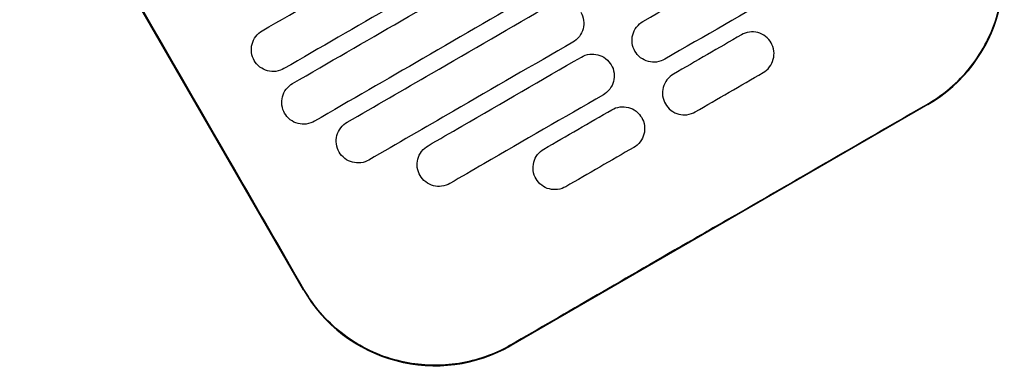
# Model space of a CAD drawing. Header units: metres. Extents: x 15.7 to 54.8, y -39.7 to 1.1.
# Tile 14 of 256: x 21.8782 to 22.0726, y -37.61 to -37.5416. Entities that reach past the tile are written whole.
import ezdxf

# ---------------------------------------------------------------- set-up
doc = ezdxf.new("R2010")
doc.units = ezdxf.units.M
doc.header["$MEASUREMENT"] = 0
doc.layers.add('2D', color=252, linetype='Continuous')

# ---------------------------------------------------------------- blocks, each defined once
blk = doc.blocks.new('2D_QYOS_150')
for p, q in [((1.11728, -0.80694, 0.012), (1.06126, -0.70996, 0.012)), ((1.24053, -0.7704, 0.012), (1.15827, -0.81792, 0.012))]:
    blk.add_line(p, q)
for centre, start, end in [((1.22552, -0.74442, 0.012), 300.0135, 30.0135), ((1.14326, -0.79194, 0.012), 210.0135, 300.0135)]:
    blk.add_arc(centre, 0.03, start, end)
for points, knots in [([(1.11738, -0.80689, 0.012), (1.11282, -0.799, 0.012), (1.10809, -0.79079, 0.012), (1.08944, -0.75849, 0.012), (1.0754, -0.7342, 0.012), (1.06136, -0.70991, 0.012)], [-3.18138, -3.18138, -3.18138, -3.18138, -2.673929, -2.673929, -1.133377, -1.133377, -1.133377, -1.133377]), ([(1.10914, -0.75587, 0.012), (1.11628, -0.75174, 0.012), (1.12343, -0.74762, 0.012), (1.13844, -0.73894, 0.012), (1.14631, -0.7344, 0.012), (1.15417, -0.72985, 0.012)], [0.949998, 0.949998, 0.949998, 0.949998, 3.42532, 3.42532, 6.151189, 6.151189, 6.151189, 6.151189]), ([(1.24047, -0.7703, 0.012), (1.24053, -0.77027, 0.012), (1.24059, -0.77023, 0.012), (1.24406, -0.7682, 0.012), (1.24704, -0.76554, 0.012), (1.25179, -0.75922, 0.012), (1.25352, -0.75562, 0.012), (1.25538, -0.74831, 0.012), (1.25563, -0.7447, 0.012), (1.25491, -0.73819, 0.012), (1.25414, -0.7353, 0.012), (1.25251, -0.73151, 0.012), (1.25199, -0.73047, 0.012), (1.2514, -0.72947, 0.012)], [8.273299, 8.273299, 8.273299, 8.273299, 8.293543, 8.293543, 9.48086, 9.48086, 10.665623, 10.665623, 11.74288, 11.74288, 12.632334, 12.632334, 12.981673, 12.981673, 12.981673, 12.981673]), ([(1.1843, -0.75403, 0.012), (1.19216, -0.74948, 0.012), (1.20003, -0.74494, 0.012), (1.21014, -0.7391, 0.012), (1.21237, -0.73781, 0.012), (1.21461, -0.73652, 0.012)], [0.699452, 0.699452, 0.699452, 0.699452, 3.425249, 3.425249, 4.200582, 4.200582, 4.200582, 4.200582]), ([(1.15848, -0.7373, 0.012), (1.15061, -0.74185, 0.012), (1.14274, -0.74639, 0.012), (1.12773, -0.75506, 0.012), (1.12058, -0.75919, 0.012), (1.11344, -0.76332, 0.012)], [0.699452, 0.699452, 0.699452, 0.699452, 3.425313, 3.425313, 5.900643, 5.900643, 5.900643, 5.900643]), ([(1.11514, -0.76626, 0.012), (1.12228, -0.76213, 0.012), (1.12943, -0.75801, 0.012), (1.14444, -0.74933, 0.012), (1.15231, -0.74479, 0.012), (1.16018, -0.74024, 0.012)], [0.949973, 0.949973, 0.949973, 0.949973, 3.425307, 3.425307, 6.151164, 6.151164, 6.151164, 6.151164]), ([(1.21891, -0.74396, 0.012), (1.21668, -0.74526, 0.012), (1.21444, -0.74655, 0.012), (1.20433, -0.75239, 0.012), (1.19646, -0.75693, 0.012), (1.1886, -0.76148, 0.012)], [2.649852, 2.649852, 2.649852, 2.649852, 3.425217, 3.425217, 6.150983, 6.150983, 6.150983, 6.150983]), ([(1.16448, -0.74769, 0.012), (1.15661, -0.75224, 0.012), (1.14874, -0.75678, 0.012), (1.13373, -0.76545, 0.012), (1.12659, -0.76958, 0.012), (1.11944, -0.77371, 0.012)], [0.699452, 0.699452, 0.699452, 0.699452, 3.425292, 3.425292, 5.900643, 5.900643, 5.900643, 5.900643]), ([(1.12591, -0.7739, 0.012), (1.13146, -0.77069, 0.012), (1.13702, -0.76748, 0.012), (1.15044, -0.75973, 0.012), (1.15831, -0.75518, 0.012), (1.16618, -0.75064, 0.012)], [1.499949, 1.499949, 1.499949, 1.499949, 3.425284, 3.425284, 6.151116, 6.151116, 6.151116, 6.151116]), ([(1.17205, -0.75221, 0.012), (1.17229, -0.75263, 0.012), (1.17251, -0.75318, 0.012), (1.17266, -0.75437, 0.012), (1.17262, -0.75493, 0.012), (1.17234, -0.756, 0.012), (1.17209, -0.75652, 0.012), (1.17136, -0.75747, 0.012), (1.17091, -0.75784, 0.012), (1.17048, -0.75808, 0.012)], [-0.5553838, -0.5553838, -0.5553838, -0.5553838, -0.4045626, -0.4045626, -0.2782686, -0.2782686, -0.1472195, -0.1472195, 0, 0, 0, 0]), ([(1.18273, -0.7599, 0.012), (1.18248, -0.75948, 0.012), (1.18226, -0.75893, 0.012), (1.18211, -0.75774, 0.012), (1.18215, -0.75719, 0.012), (1.18243, -0.75611, 0.012), (1.18268, -0.75559, 0.012), (1.18341, -0.75464, 0.012), (1.18387, -0.75427, 0.012), (1.1843, -0.75403, 0.012)], [-0.5554159, -0.5554159, -0.5554159, -0.5554159, -0.4045716, -0.4045716, -0.2782736, -0.2782736, -0.1472211, -0.1472211, 0, 0, 0, 0]), ([(1.10757, -0.76174, 0.012), (1.10733, -0.76132, 0.012), (1.10711, -0.76077, 0.012), (1.10696, -0.75958, 0.012), (1.10699, -0.75903, 0.012), (1.10728, -0.75795, 0.012), (1.10753, -0.75743, 0.012), (1.10826, -0.75648, 0.012), (1.10871, -0.75612, 0.012), (1.10914, -0.75587, 0.012)], [-0.5552953, -0.5552953, -0.5552953, -0.5552953, -0.4045437, -0.4045437, -0.2782634, -0.2782634, -0.1472215, -0.1472215, 0, 0, 0, 0]), ([(1.2096, -0.75824, 0.012), (1.20935, -0.75781, 0.012), (1.20899, -0.75735, 0.012), (1.20803, -0.75662, 0.012), (1.20751, -0.75637, 0.012), (1.20643, -0.75609, 0.012), (1.20588, -0.75605, 0.012), (1.2047, -0.7562, 0.012), (1.20415, -0.75642, 0.012), (1.20373, -0.75666, 0.012)], [0, 0, 0, 0, 0.1471602, 0.1471602, 0.2776775, 0.2776775, 0.4030818, 0.4030818, 0.5512681, 0.5512681, 0.5512681, 0.5512681]), ([(1.17048, -0.75808, 0.012), (1.16261, -0.76263, 0.012), (1.15475, -0.76717, 0.012), (1.14132, -0.77493, 0.012), (1.13576, -0.77814, 0.012), (1.13021, -0.78135, 0.012)], [0.699452, 0.699452, 0.699452, 0.699452, 3.42526, 3.42526, 5.350619, 5.350619, 5.350619, 5.350619]), ([(1.1886, -0.76148, 0.012), (1.18817, -0.76172, 0.012), (1.18763, -0.76194, 0.012), (1.18644, -0.76209, 0.012), (1.18589, -0.76205, 0.012), (1.18482, -0.76177, 0.012), (1.1843, -0.76152, 0.012), (1.18334, -0.76078, 0.012), (1.18297, -0.76033, 0.012), (1.18273, -0.7599, 0.012)], [-0.5512944, -0.5512944, -0.5512944, -0.5512944, -0.4030833, -0.4030833, -0.2776787, -0.2776787, -0.1471599, -0.1471599, 0, 0, 0, 0]), ([(1.20803, -0.76411, 0.012), (1.20846, -0.76386, 0.012), (1.20891, -0.7635, 0.012), (1.20964, -0.76254, 0.012), (1.20989, -0.76203, 0.012), (1.21017, -0.76095, 0.012), (1.21021, -0.7604, 0.012), (1.21006, -0.75921, 0.012), (1.20984, -0.75866, 0.012), (1.2096, -0.75824, 0.012)], [0, 0, 0, 0, 0.147223, 0.147223, 0.2782783, 0.2782783, 0.4045781, 0.4045781, 0.5554474, 0.5554474, 0.5554474, 0.5554474]), ([(1.11344, -0.76332, 0.012), (1.11302, -0.76356, 0.012), (1.11247, -0.76378, 0.012), (1.11129, -0.76393, 0.012), (1.11073, -0.76389, 0.012), (1.10966, -0.76361, 0.012), (1.10914, -0.76336, 0.012), (1.10818, -0.76263, 0.012), (1.10782, -0.76217, 0.012), (1.10757, -0.76174, 0.012)], [-0.5514274, -0.5514274, -0.5514274, -0.5514274, -0.4031209, -0.4031209, -0.2776962, -0.2776962, -0.1471634, -0.1471634, 0, 0, 0, 0]), ([(1.14187, -0.77854, 0.012), (1.1441, -0.77725, 0.012), (1.14634, -0.77595, 0.012), (1.15645, -0.77012, 0.012), (1.16431, -0.76557, 0.012), (1.17218, -0.76103, 0.012)], [2.649916, 2.649916, 2.649916, 2.649916, 3.425249, 3.425249, 6.151046, 6.151046, 6.151046, 6.151046]), ([(1.17218, -0.76103, 0.012), (1.1726, -0.76078, 0.012), (1.17315, -0.76056, 0.012), (1.17433, -0.76042, 0.012), (1.17489, -0.76045, 0.012), (1.17596, -0.76073, 0.012), (1.17648, -0.76099, 0.012), (1.17744, -0.76172, 0.012), (1.17781, -0.76218, 0.012), (1.17805, -0.7626, 0.012)], [-0.5513071, -0.5513071, -0.5513071, -0.5513071, -0.4030846, -0.4030846, -0.2776802, -0.2776802, -0.1471604, -0.1471604, 0, 0, 0, 0]), ([(1.17805, -0.7626, 0.012), (1.1783, -0.76302, 0.012), (1.17852, -0.76358, 0.012), (1.17866, -0.76476, 0.012), (1.17863, -0.76532, 0.012), (1.17835, -0.76639, 0.012), (1.17809, -0.76691, 0.012), (1.17737, -0.76786, 0.012), (1.17691, -0.76823, 0.012), (1.17648, -0.76847, 0.012)], [-0.5553983, -0.5553983, -0.5553983, -0.5553983, -0.4045681, -0.4045681, -0.278271, -0.278271, -0.1472202, -0.1472202, 0, 0, 0, 0]), ([(1.1903, -0.76442, 0.012), (1.18987, -0.76467, 0.012), (1.18942, -0.76503, 0.012), (1.18869, -0.76598, 0.012), (1.18844, -0.7665, 0.012), (1.18815, -0.76758, 0.012), (1.18812, -0.76813, 0.012), (1.18827, -0.76932, 0.012), (1.18849, -0.76987, 0.012), (1.18873, -0.77029, 0.012)], [0, 0, 0, 0, 0.1472222, 0.1472222, 0.2782773, 0.2782773, 0.4045795, 0.4045795, 0.5554397, 0.5554397, 0.5554397, 0.5554397]), ([(1.11357, -0.77213, 0.012), (1.11333, -0.77171, 0.012), (1.11311, -0.77116, 0.012), (1.11296, -0.76997, 0.012), (1.113, -0.76942, 0.012), (1.11328, -0.76834, 0.012), (1.11353, -0.76783, 0.012), (1.11426, -0.76687, 0.012), (1.11472, -0.76651, 0.012), (1.11514, -0.76626, 0.012)], [-0.5552876, -0.5552876, -0.5552876, -0.5552876, -0.4045446, -0.4045446, -0.2782629, -0.2782629, -0.1472212, -0.1472212, 0, 0, 0, 0]), ([(1.17648, -0.76847, 0.012), (1.16862, -0.77302, 0.012), (1.16075, -0.77756, 0.012), (1.15064, -0.7834, 0.012), (1.14841, -0.78469, 0.012), (1.14617, -0.78599, 0.012)], [0.699452, 0.699452, 0.699452, 0.699452, 3.425217, 3.425217, 4.200582, 4.200582, 4.200582, 4.200582]), ([(1.17818, -0.77142, 0.012), (1.17861, -0.77117, 0.012), (1.17916, -0.77096, 0.012), (1.18034, -0.77081, 0.012), (1.18089, -0.77084, 0.012), (1.18197, -0.77112, 0.012), (1.18248, -0.77138, 0.012), (1.18344, -0.77211, 0.012), (1.18381, -0.77257, 0.012), (1.18405, -0.77299, 0.012)], [-0.5512937, -0.5512937, -0.5512937, -0.5512937, -0.403082, -0.403082, -0.27768, -0.27768, -0.1471612, -0.1471612, 0, 0, 0, 0]), ([(1.18873, -0.77029, 0.012), (1.18898, -0.77072, 0.012), (1.18934, -0.77118, 0.012), (1.1903, -0.77191, 0.012), (1.19082, -0.77216, 0.012), (1.19189, -0.77244, 0.012), (1.19245, -0.77248, 0.012), (1.19363, -0.77233, 0.012), (1.19418, -0.77211, 0.012), (1.1946, -0.77187, 0.012)], [0, 0, 0, 0, 0.1471605, 0.1471605, 0.2776781, 0.2776781, 0.4030803, 0.4030803, 0.5512777, 0.5512777, 0.5512777, 0.5512777]), ([(1.11944, -0.77371, 0.012), (1.11902, -0.77395, 0.012), (1.11847, -0.77417, 0.012), (1.11729, -0.77432, 0.012), (1.11674, -0.77428, 0.012), (1.11566, -0.774, 0.012), (1.11514, -0.77375, 0.012), (1.11418, -0.77302, 0.012), (1.11382, -0.77256, 0.012), (1.11357, -0.77213, 0.012)], [-0.5514378, -0.5514378, -0.5514378, -0.5514378, -0.4031217, -0.4031217, -0.2776979, -0.2776979, -0.1471642, -0.1471642, 0, 0, 0, 0]), ([(1.18405, -0.77299, 0.012), (1.1843, -0.77341, 0.012), (1.18452, -0.77397, 0.012), (1.18467, -0.77515, 0.012), (1.18463, -0.77571, 0.012), (1.18435, -0.77678, 0.012), (1.1841, -0.7773, 0.012), (1.18337, -0.77825, 0.012), (1.18291, -0.77862, 0.012), (1.18249, -0.77886, 0.012)], [-0.5554178, -0.5554178, -0.5554178, -0.5554178, -0.4045751, -0.4045751, -0.2782741, -0.2782741, -0.1472211, -0.1472211, 0, 0, 0, 0]), ([(1.12434, -0.77977, 0.012), (1.12409, -0.77935, 0.012), (1.12387, -0.7788, 0.012), (1.12372, -0.77761, 0.012), (1.12376, -0.77706, 0.012), (1.12404, -0.77598, 0.012), (1.12429, -0.77547, 0.012), (1.12502, -0.77451, 0.012), (1.12548, -0.77415, 0.012), (1.12591, -0.7739, 0.012)], [-0.5553003, -0.5553003, -0.5553003, -0.5553003, -0.4045497, -0.4045497, -0.2782639, -0.2782639, -0.1472208, -0.1472208, 0, 0, 0, 0]), ([(1.1403, -0.78441, 0.012), (1.14005, -0.78399, 0.012), (1.13983, -0.78344, 0.012), (1.13969, -0.78225, 0.012), (1.13972, -0.7817, 0.012), (1.14, -0.78062, 0.012), (1.14026, -0.7801, 0.012), (1.14098, -0.77915, 0.012), (1.14144, -0.77878, 0.012), (1.14187, -0.77854, 0.012)], [-0.5553353, -0.5553353, -0.5553353, -0.5553353, -0.4045593, -0.4045593, -0.278267, -0.278267, -0.1472205, -0.1472205, 0, 0, 0, 0]), ([(1.16319, -0.78505, 0.012), (1.16294, -0.78462, 0.012), (1.16272, -0.78407, 0.012), (1.16257, -0.78288, 0.012), (1.16261, -0.78233, 0.012), (1.16289, -0.78126, 0.012), (1.16314, -0.78074, 0.012), (1.16387, -0.77979, 0.012), (1.16433, -0.77942, 0.012), (1.16475, -0.77918, 0.012)], [-0.5553938, -0.5553938, -0.5553938, -0.5553938, -0.4045733, -0.4045733, -0.2782728, -0.2782728, -0.147221, -0.147221, 0, 0, 0, 0]), ([(1.13021, -0.78135, 0.012), (1.12978, -0.78159, 0.012), (1.12924, -0.78181, 0.012), (1.12805, -0.78196, 0.012), (1.1275, -0.78192, 0.012), (1.12643, -0.78164, 0.012), (1.12591, -0.78139, 0.012), (1.12495, -0.78066, 0.012), (1.12458, -0.7802, 0.012), (1.12434, -0.77977, 0.012)], [-0.5514248, -0.5514248, -0.5514248, -0.5514248, -0.4031161, -0.4031161, -0.2776965, -0.2776965, -0.1471644, -0.1471644, 0, 0, 0, 0]), ([(1.14617, -0.78599, 0.012), (1.14574, -0.78623, 0.012), (1.1452, -0.78645, 0.012), (1.14401, -0.7866, 0.012), (1.14346, -0.78656, 0.012), (1.14239, -0.78628, 0.012), (1.14187, -0.78603, 0.012), (1.14091, -0.78529, 0.012), (1.14054, -0.78484, 0.012), (1.1403, -0.78441, 0.012)], [-0.5513875, -0.5513875, -0.5513875, -0.5513875, -0.4031047, -0.4031047, -0.2776919, -0.2776919, -0.1471638, -0.1471638, 0, 0, 0, 0]), ([(1.16905, -0.78662, 0.012), (1.16863, -0.78687, 0.012), (1.16808, -0.78708, 0.012), (1.1669, -0.78723, 0.012), (1.16635, -0.7872, 0.012), (1.16527, -0.78692, 0.012), (1.16476, -0.78666, 0.012), (1.1638, -0.78593, 0.012), (1.16343, -0.78547, 0.012), (1.16319, -0.78505, 0.012)], [-0.5513269, -0.5513269, -0.5513269, -0.5513269, -0.4030891, -0.4030891, -0.2776846, -0.2776846, -0.1471626, -0.1471626, 0, 0, 0, 0]), ([(1.19934, -0.79405, 0.012), (1.19771, -0.79499, 0.012), (1.19609, -0.79593, 0.012), (1.18058, -0.80489, 0.012), (1.16919, -0.81147, 0.012), (1.15821, -0.81782, 0.012)], [-12.071476, -12.071476, -12.071476, -12.071476, -11.509189, -11.509189, -6.696301, -6.696301, -6.696301, -6.696301]), ([(1.15821, -0.81782, 0.012), (1.15755, -0.8182, 0.012), (1.15688, -0.81856, 0.012), (1.15298, -0.82043, 0.012), (1.14953, -0.82138, 0.012), (1.1424, -0.82204, 0.012), (1.13877, -0.82171, 0.012), (1.13145, -0.81969, 0.012), (1.12785, -0.81787, 0.012), (1.12176, -0.81305, 0.012), (1.11927, -0.81016, 0.012), (1.11738, -0.80689, 0.012)], [-8.20809, -8.20809, -8.20809, -8.20809, -7.978943, -7.978943, -6.912231, -6.912231, -5.830065, -5.830065, -4.632711, -4.632711, -3.498654, -3.498654, -3.498654, -3.498654])]:
    blk.add_open_spline(points, degree=3, knots=knots)
for points in [[(1.20373, -0.75666, 0.012), (1.19925, -0.75925, 0.012), (1.19477, -0.76183, 0.012), (1.1903, -0.76442, 0.012)], [(1.1946, -0.77187, 0.012), (1.19908, -0.76928, 0.012), (1.20355, -0.76669, 0.012), (1.20803, -0.76411, 0.012)], [(1.16475, -0.77918, 0.012), (1.16923, -0.77659, 0.012), (1.17371, -0.774, 0.012), (1.17818, -0.77142, 0.012)], [(1.19934, -0.79405, 0.012), (1.21305, -0.78613, 0.012), (1.22676, -0.77821, 0.012), (1.24047, -0.7703, 0.012)], [(1.18249, -0.77886, 0.012), (1.17801, -0.78145, 0.012), (1.17353, -0.78404, 0.012), (1.16905, -0.78662, 0.012)]]:
    blk.add_open_spline(points, degree=3)

msp = doc.modelspace()

# ---------------------------------------------------------------- block references
at = {"layer": '2D'}
msp.add_blockref('2D_QYOS_150', (20.81697, -36.78794, 0.012), dxfattribs=at)

doc.saveas('drawing.dxf')
